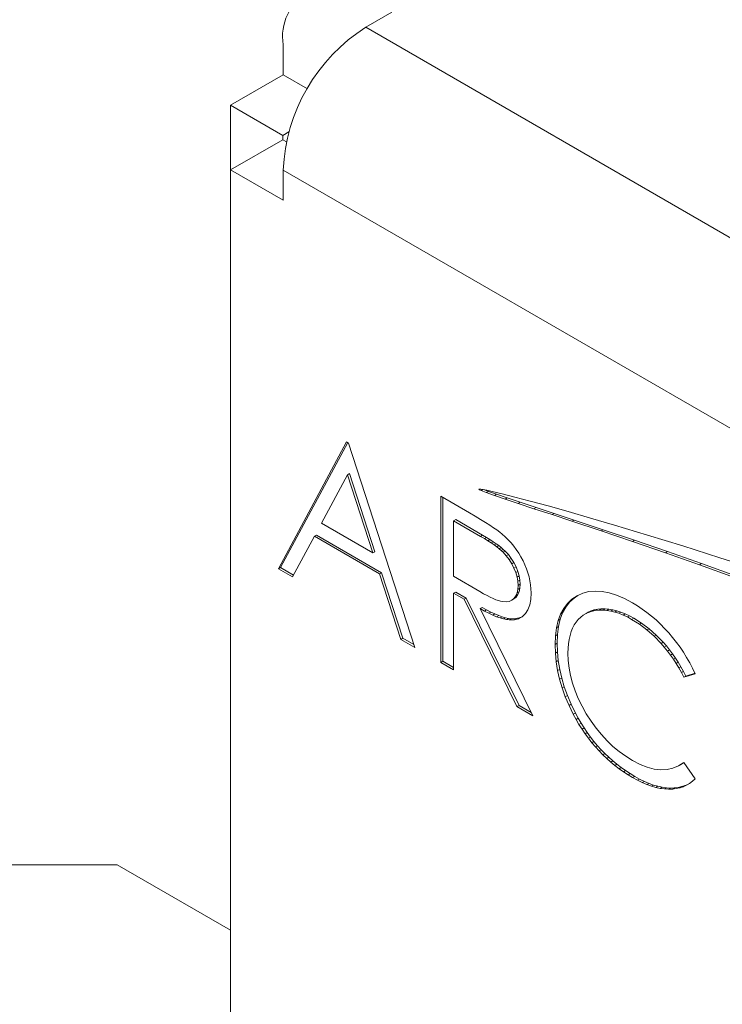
# Model space of a CAD drawing. Header units: inches. Extents: x 0.2 to 16.3, y 0.2 to 11.5.
# Tile 4 of 69: x 0.761 to 1.079, y 1.909 to 2.353. Entities that reach past the tile are written whole.
import ezdxf

# ---------------------------------------------------------------- set-up
doc = ezdxf.new("R2010")
doc.units = ezdxf.units.IN
doc.header["$MEASUREMENT"] = 0

msp = doc.modelspace()

# ---------------------------------------------------------------- linework, layer by layer
at = {"color": 7, "linetype": 'Continuous', "lineweight": 15}
for p, q in [((0.9293815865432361, 2.356474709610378), (0.9175965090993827, 2.349671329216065)), ((0.9175965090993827, 2.349671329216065), (2.705162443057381, 1.317731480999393)), ((0.8803555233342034, 2.341772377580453), (0.8803555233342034, 2.328163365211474)), ((0.8803555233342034, 2.328163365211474), (0.8565663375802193, 2.31443016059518)), ((0.8803555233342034, 2.328163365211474), (0.8912600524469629, 2.321868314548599)), ((0.8801365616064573, 2.300823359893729), (0.8565663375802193, 2.31443016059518)), ((0.8565663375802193, 2.31443016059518), (0.8565663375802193, 2.285292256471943)), ((0.8829538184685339, 2.302449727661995), (0.8801365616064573, 2.300823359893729)), ((0.880136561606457, 2.298899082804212), (0.8565663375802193, 2.285292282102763)), ((0.8801365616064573, 2.300823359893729), (0.8801365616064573, 2.298899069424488)), ((0.880136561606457, 2.298899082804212), (0.8818146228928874, 2.29793035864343)), ((0.8565663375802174, 1.732221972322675), (0.8565663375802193, 2.285292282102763)), ((0.8565663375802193, 2.285292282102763), (0.8803555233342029, 2.271559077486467)), ((0.8803555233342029, 2.285168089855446), (2.667921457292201, 1.253228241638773)), ((0.8803555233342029, 2.271559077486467), (0.8803555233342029, 2.285168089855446)), ((0.9090058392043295, 2.162461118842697), (0.8781927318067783, 2.105238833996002)), ((0.9094937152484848, 2.162179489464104), (0.879120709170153, 2.105774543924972)), ((0.9098386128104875, 2.161980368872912), (0.9090058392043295, 2.162461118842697)), ((0.9398189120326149, 2.069662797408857), (0.9098386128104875, 2.161980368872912)), ((0.9093571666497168, 2.14763790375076), (0.8975940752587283, 2.125773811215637)), ((0.9102851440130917, 2.14817361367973), (0.9093571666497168, 2.14763790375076)), ((0.9208079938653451, 2.112372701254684), (0.9093571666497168, 2.14763790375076)), ((0.9217359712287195, 2.112908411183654), (0.9102851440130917, 2.14817361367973)), ((0.9644772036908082, 2.130438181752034), (0.9514779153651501, 2.137942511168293)), ((0.9514779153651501, 2.137942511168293), (0.9514779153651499, 2.06293219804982)), ((0.9687680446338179, 2.141226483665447), (0.9686332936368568, 2.14114869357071)), ((0.9686484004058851, 2.141188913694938), (0.9686332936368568, 2.14114869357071)), ((0.9686332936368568, 2.14114869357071), (0.9686592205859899, 2.141096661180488)), ((0.9687179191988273, 2.141221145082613), (0.9686484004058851, 2.141188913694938)), ((0.9689036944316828, 2.141237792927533), (0.9686592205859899, 2.141096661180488)), ((0.9686592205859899, 2.141096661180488), (0.9688203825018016, 2.140966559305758)), ((0.968886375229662, 2.141239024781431), (0.9687179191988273, 2.141221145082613)), ((0.9692479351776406, 2.141213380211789), (0.9688203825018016, 2.140966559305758)), ((0.9688203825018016, 2.140966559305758), (0.96905133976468, 2.140834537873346)), ((0.969516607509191, 2.141194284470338), (0.968886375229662, 2.141239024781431)), ((0.9696413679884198, 2.141175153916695), (0.96905133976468, 2.140834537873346)), ((0.96905133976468, 2.140834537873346), (0.9696958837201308, 2.140532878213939)), ((0.9705169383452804, 2.141040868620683), (0.969516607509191, 2.141194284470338)), ((0.970560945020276, 2.141032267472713), (0.9696958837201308, 2.140532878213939)), ((0.9696958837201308, 2.140532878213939), (0.9720589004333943, 2.139609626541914)), ((0.9723084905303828, 2.140691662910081), (0.9705169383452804, 2.141040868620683)), ((0.9708718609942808, 2.140971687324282), (0.9729868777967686, 2.140145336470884)), ((0.9729868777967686, 2.140145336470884), (0.9720589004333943, 2.139609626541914)), ((0.9720589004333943, 2.139609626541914), (0.9756957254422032, 2.138319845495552)), ((0.9746601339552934, 2.140174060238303), (0.9723084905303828, 2.140691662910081)), ((0.9729868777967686, 2.140145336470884), (0.9766237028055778, 2.138855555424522)), ((0.9792412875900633, 2.139078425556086), (0.9746601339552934, 2.140174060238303)), ((0.9766237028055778, 2.138855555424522), (0.9756957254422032, 2.138319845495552)), ((0.9756957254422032, 2.138319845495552), (0.9805057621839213, 2.136684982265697)), ((0.9766237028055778, 2.138855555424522), (0.9814337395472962, 2.137220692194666)), ((0.9849810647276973, 2.137620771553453), (0.9792412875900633, 2.139078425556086)), ((0.9524058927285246, 2.137406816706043), (0.9524058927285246, 2.06346790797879)), ((0.9814337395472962, 2.137220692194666), (0.9805057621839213, 2.136684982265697)), ((0.9805057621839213, 2.136684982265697), (0.9863883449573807, 2.134726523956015)), ((0.9814337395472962, 2.137220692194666), (0.9873163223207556, 2.135262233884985)), ((0.9918027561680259, 2.135815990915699), (0.9849810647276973, 2.137620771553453)), ((0.9873163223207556, 2.135262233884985), (0.9863883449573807, 2.134726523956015)), ((0.9863883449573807, 2.134726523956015), (0.9935918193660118, 2.132351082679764)), ((0.9873163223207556, 2.135262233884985), (0.9945197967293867, 2.132886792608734)), ((0.9999388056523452, 2.133593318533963), (0.9918027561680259, 2.135815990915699)), ((1.009070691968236, 2.131029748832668), (0.9999388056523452, 2.133593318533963)), ((0.9670796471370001, 2.128920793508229), (0.9644772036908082, 2.130438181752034)), ((0.9694739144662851, 2.127493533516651), (0.9670796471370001, 2.128920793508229)), ((0.9945197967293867, 2.132886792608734), (0.9935918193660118, 2.132351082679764)), ((0.9935918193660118, 2.132351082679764), (1.001746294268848, 2.129668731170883)), ((0.9945197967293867, 2.132886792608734), (1.002674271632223, 2.130204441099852)), ((1.002674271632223, 2.130204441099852), (1.001746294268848, 2.129668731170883)), ((1.001746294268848, 2.129668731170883), (1.01073610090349, 2.12670411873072)), ((1.002674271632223, 2.130204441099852), (1.011664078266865, 2.12723982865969)), ((1.019112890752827, 2.128141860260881), (1.009070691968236, 2.131029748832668)), ((0.8975940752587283, 2.125773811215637), (0.9208079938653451, 2.112372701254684)), ((0.9582354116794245, 2.127419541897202), (0.9573074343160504, 2.126883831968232)), ((0.9573074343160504, 2.126883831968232), (0.9573074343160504, 2.101880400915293)), ((0.9694869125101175, 2.119852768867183), (0.9573074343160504, 2.126883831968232)), ((0.9704148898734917, 2.120388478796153), (0.9582354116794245, 2.127419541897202)), ((0.9716339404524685, 2.126156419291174), (0.9694739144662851, 2.127493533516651)), ((0.9735857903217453, 2.124924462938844), (0.9716339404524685, 2.126156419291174)), ((0.9753164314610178, 2.12377511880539), (0.9735857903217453, 2.124924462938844)), ((1.011664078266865, 2.12723982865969), (1.01073610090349, 2.12670411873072)), ((1.01073610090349, 2.12670411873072), (1.023882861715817, 2.122334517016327)), ((1.011664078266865, 2.12723982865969), (1.024810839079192, 2.122870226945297)), ((1.029979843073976, 2.124946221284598), (1.019112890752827, 2.128141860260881)), ((1.044868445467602, 2.12046007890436), (1.029979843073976, 2.124946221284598)), ((0.8953600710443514, 2.120441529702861), (0.8944320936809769, 2.119905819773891)), ((0.8953600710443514, 2.120441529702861), (0.9248068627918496, 2.103442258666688)), ((0.9704148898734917, 2.120388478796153), (0.9694869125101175, 2.119852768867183)), ((0.9721195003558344, 2.119389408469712), (0.9704148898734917, 2.120388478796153)), ((0.976825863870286, 2.12273845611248), (0.9753164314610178, 2.12377511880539)), ((0.9781270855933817, 2.121776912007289), (0.976825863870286, 2.12273845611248)), ((0.9791941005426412, 2.120920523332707), (0.9781270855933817, 2.121776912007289)), ((0.9806124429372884, 2.119665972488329), (0.9791941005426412, 2.120920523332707)), ((1.024810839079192, 2.122870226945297), (1.023882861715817, 2.122334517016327)), ((1.023882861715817, 2.122334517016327), (1.038042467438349, 2.117562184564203)), ((1.024810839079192, 2.122870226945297), (1.038970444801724, 2.118097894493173)), ((1.060778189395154, 2.115536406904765), (1.044868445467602, 2.12046007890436)), ((0.8845557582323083, 2.101565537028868), (0.8944320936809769, 2.119905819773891)), ((0.8944320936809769, 2.119905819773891), (0.923878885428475, 2.102906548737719)), ((0.9711915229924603, 2.118853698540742), (0.9694869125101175, 2.119852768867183)), ((0.9721195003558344, 2.119389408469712), (0.9711915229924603, 2.118853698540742)), ((0.9727790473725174, 2.117877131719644), (0.9711915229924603, 2.118853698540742)), ((0.973707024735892, 2.118412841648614), (0.9721195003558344, 2.119389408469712)), ((0.973707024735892, 2.118412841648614), (0.9727790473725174, 2.117877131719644)), ((0.9742364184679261, 2.116930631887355), (0.9727790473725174, 2.117877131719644)), ((0.9751643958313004, 2.117466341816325), (0.973707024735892, 2.118412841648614)), ((0.9751643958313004, 2.117466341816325), (0.9742364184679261, 2.116930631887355)), ((0.975576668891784, 2.116006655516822), (0.9742364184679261, 2.116930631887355)), ((0.9765046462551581, 2.116542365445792), (0.9751643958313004, 2.117466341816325)), ((0.9765046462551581, 2.116542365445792), (0.975576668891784, 2.116006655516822)), ((0.9767738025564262, 2.115135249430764), (0.975576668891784, 2.116006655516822)), ((0.9777017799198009, 2.115670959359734), (0.9765046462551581, 2.116542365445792)), ((0.9777017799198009, 2.115670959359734), (0.9767738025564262, 2.115135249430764)), ((0.9787817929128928, 2.114822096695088), (0.9777017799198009, 2.115670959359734)), ((0.9819656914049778, 2.118328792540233), (0.9806124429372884, 2.119665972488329)), ((0.9832539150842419, 2.116923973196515), (0.9819656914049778, 2.118328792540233)), ((0.9844640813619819, 2.115459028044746), (0.9832539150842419, 2.116923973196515)), ((1.038970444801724, 2.118097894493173), (1.038042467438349, 2.117562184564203)), ((1.038042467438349, 2.117562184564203), (1.052937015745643, 2.11244638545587)), ((1.038970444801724, 2.118097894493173), (1.053864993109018, 2.112982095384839)), ((1.077532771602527, 2.110209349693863), (1.060778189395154, 2.115536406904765)), ((0.9217359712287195, 2.112908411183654), (0.9208079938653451, 2.112372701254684)), ((0.9778538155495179, 2.114286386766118), (0.9767738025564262, 2.115135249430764)), ((0.9787817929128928, 2.114822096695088), (0.9778538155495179, 2.114286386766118)), ((0.9788037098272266, 2.113467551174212), (0.9778538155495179, 2.114286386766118)), ((0.979731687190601, 2.114003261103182), (0.9787817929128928, 2.114822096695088)), ((0.979731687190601, 2.114003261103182), (0.9788037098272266, 2.113467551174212)), ((0.9796365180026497, 2.112686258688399), (0.9788037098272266, 2.113467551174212)), ((0.9805644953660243, 2.113221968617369), (0.9796365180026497, 2.112686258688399)), ((0.9810938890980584, 2.111093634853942), (0.9796365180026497, 2.112686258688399)), ((0.9805644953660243, 2.113221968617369), (0.979731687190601, 2.114003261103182)), ((0.9820218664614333, 2.111629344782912), (0.9805644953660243, 2.113221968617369)), ((0.9820218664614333, 2.111629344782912), (0.9810938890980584, 2.111093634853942)), ((0.982395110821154, 2.109365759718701), (0.9810938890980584, 2.111093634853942)), ((0.983323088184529, 2.109901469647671), (0.9820218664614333, 2.111629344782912)), ((0.9856091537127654, 2.11391144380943), (0.9844640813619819, 2.115459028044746)), ((0.9866891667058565, 2.112296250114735), (0.9856091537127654, 2.11391144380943)), ((0.9877041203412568, 2.110613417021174), (0.9866891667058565, 2.112296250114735)), ((1.053864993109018, 2.112982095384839), (1.052937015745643, 2.11244638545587)), ((1.052937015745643, 2.11244638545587), (1.068288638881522, 2.107046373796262)), ((1.053864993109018, 2.112982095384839), (1.069216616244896, 2.107582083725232)), ((0.983323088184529, 2.109901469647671), (0.982395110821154, 2.109365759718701)), ((0.9835532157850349, 2.107510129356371), (0.982395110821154, 2.109365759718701)), ((0.9844811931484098, 2.108045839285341), (0.983323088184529, 2.109901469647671)), ((0.9844811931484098, 2.108045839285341), (0.9835532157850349, 2.107510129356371)), ((0.9845681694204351, 2.105511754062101), (0.9835532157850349, 2.107510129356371)), ((0.98549614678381, 2.10604746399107), (0.9844811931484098, 2.108045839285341)), ((0.9886410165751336, 2.108855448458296), (0.9877041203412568, 2.110613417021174)), ((0.9894998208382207, 2.107067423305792), (0.9886410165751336, 2.108855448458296)), ((0.9902415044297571, 2.105256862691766), (0.9894998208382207, 2.107067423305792)), ((1.069216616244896, 2.107582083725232), (1.068288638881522, 2.107046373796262)), ((1.068288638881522, 2.107046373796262), (1.08413619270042, 2.101304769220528)), ((1.069216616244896, 2.107582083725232), (1.085064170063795, 2.101840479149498)), ((1.094955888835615, 2.104513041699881), (1.077532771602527, 2.110209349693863)), ((0.879120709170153, 2.105774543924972), (0.8781927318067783, 2.105238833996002)), ((0.8781927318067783, 2.105238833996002), (0.8845557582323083, 2.101565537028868)), ((0.879120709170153, 2.105774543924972), (0.8849958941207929, 2.102382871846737)), ((0.9248068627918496, 2.103442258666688), (0.923878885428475, 2.102906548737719)), ((0.923878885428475, 2.102906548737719), (0.9334819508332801, 2.073321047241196)), ((0.9248068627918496, 2.103442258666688), (0.9344099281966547, 2.073856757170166)), ((0.98549614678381, 2.10604746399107), (0.9845681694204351, 2.105511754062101)), ((0.9853879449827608, 2.10349082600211), (0.9845681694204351, 2.105511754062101)), ((0.9863159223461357, 2.10402653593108), (0.9853879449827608, 2.10349082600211)), ((0.9859865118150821, 2.101507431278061), (0.9853879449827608, 2.10349082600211)), ((0.9863159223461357, 2.10402653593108), (0.98549614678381, 2.10604746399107)), ((0.986914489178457, 2.102043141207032), (0.9863159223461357, 2.10402653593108)), ((0.9908661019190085, 2.103453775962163), (0.9902415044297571, 2.105256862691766)), ((0.9913735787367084, 2.101643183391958), (0.9908661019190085, 2.103453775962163)), ((0.9573074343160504, 2.101880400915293), (0.9692006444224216, 2.094909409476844)), ((0.986914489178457, 2.102043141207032), (0.9859865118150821, 2.101507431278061)), ((0.9863378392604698, 2.099576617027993), (0.9859865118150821, 2.101507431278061)), ((0.9872658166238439, 2.100112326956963), (0.9863378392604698, 2.099576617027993)), ((0.9864549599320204, 2.097705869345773), (0.9863378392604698, 2.099576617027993)), ((0.9863378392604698, 2.095925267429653), (0.9864549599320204, 2.097705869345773)), ((0.9873829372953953, 2.098241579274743), (0.9864549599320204, 2.097705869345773)), ((0.9872658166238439, 2.100112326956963), (0.986914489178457, 2.102043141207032)), ((0.9873829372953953, 2.098241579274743), (0.9872658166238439, 2.100112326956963)), ((0.9872658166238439, 2.096460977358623), (0.9873829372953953, 2.098241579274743)), ((0.9917769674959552, 2.099817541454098), (0.9913735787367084, 2.101643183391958)), ((0.9920632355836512, 2.097999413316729), (0.9917769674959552, 2.099817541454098)), ((0.9922323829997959, 2.096158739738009), (0.9920632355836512, 2.097999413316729)), ((0.9582354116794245, 2.094722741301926), (0.9573074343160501, 2.094187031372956)), ((0.9573074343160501, 2.059566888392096), (0.9573074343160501, 2.094187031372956)), ((0.9573074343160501, 2.094187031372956), (0.962043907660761, 2.091452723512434)), ((0.9582354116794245, 2.094722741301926), (0.9629718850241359, 2.091988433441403)), ((0.9692006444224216, 2.094909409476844), (0.9708662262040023, 2.093962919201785)), ((0.9708662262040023, 2.093962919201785), (0.9724277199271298, 2.093136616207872)), ((0.9854139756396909, 2.093017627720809), (0.9859865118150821, 2.094355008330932)), ((0.986341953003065, 2.093553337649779), (0.9854139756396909, 2.093017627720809)), ((0.9855221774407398, 2.092433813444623), (0.986341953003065, 2.093553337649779)), ((0.9859865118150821, 2.094355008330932), (0.9863378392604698, 2.095925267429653)), ((0.986914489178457, 2.094890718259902), (0.9859865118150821, 2.094355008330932)), ((0.9872658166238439, 2.096460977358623), (0.9863378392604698, 2.095925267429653)), ((0.986341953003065, 2.093553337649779), (0.986914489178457, 2.094890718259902)), ((0.986914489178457, 2.094890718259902), (0.9872658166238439, 2.096460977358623)), ((0.9921282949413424, 2.091425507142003), (0.9922844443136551, 2.09432555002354)), ((0.9922844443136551, 2.09432555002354), (0.9922323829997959, 2.096158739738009)), ((1.015654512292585, 2.094207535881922), (1.013078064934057, 2.093050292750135)), ((1.018374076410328, 2.094921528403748), (1.015654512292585, 2.094207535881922)), ((1.021262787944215, 2.095177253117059), (1.018374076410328, 2.094921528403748)), ((1.024307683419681, 2.095012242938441), (1.021262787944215, 2.095177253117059)), ((1.027508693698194, 2.094396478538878), (1.024307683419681, 2.095012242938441)), ((1.03086585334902, 2.093329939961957), (1.027508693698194, 2.094396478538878)), ((1.034392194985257, 2.091820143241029), (1.03086585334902, 2.093329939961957)), ((0.9629718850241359, 2.091988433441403), (0.962043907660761, 2.091452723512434)), ((0.962043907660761, 2.091452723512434), (0.9859084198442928, 2.043055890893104)), ((0.9629718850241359, 2.091988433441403), (0.9868363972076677, 2.043591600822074)), ((0.9724277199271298, 2.093136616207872), (0.9738720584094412, 2.09240800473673)), ((0.9738720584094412, 2.09240800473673), (0.9752123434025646, 2.091784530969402)), ((0.9752123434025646, 2.091784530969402), (0.9764354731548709, 2.091273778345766)), ((0.9764354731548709, 2.091273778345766), (0.9775415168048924, 2.09087568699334)), ((0.9775415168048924, 2.09087568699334), (0.9785434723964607, 2.090582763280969)), ((0.9785434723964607, 2.090582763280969), (0.9794283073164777, 2.09040253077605)), ((0.9794283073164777, 2.09040253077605), (0.9809898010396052, 2.090312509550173)), ((0.9809898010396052, 2.090312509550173), (0.9823821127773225, 2.090515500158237)), ((0.9823821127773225, 2.090515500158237), (0.9835792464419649, 2.091056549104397)), ((0.9835792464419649, 2.091056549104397), (0.9845942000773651, 2.091898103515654)), ((0.9845072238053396, 2.091592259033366), (0.9835792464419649, 2.091056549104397)), ((0.9845072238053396, 2.091592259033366), (0.9855221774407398, 2.092433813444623)), ((0.9845942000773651, 2.091898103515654), (0.9854139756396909, 2.093017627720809)), ((0.9855221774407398, 2.092433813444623), (0.9845942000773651, 2.091898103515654)), ((0.9908400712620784, 2.086759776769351), (0.9916468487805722, 2.088908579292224)), ((0.9916468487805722, 2.088908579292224), (0.9921282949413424, 2.091425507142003)), ((1.008718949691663, 2.089616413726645), (1.007001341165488, 2.087377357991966)), ((1.009646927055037, 2.090152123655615), (1.007929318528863, 2.087913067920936)), ((1.010735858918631, 2.091502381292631), (1.008718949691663, 2.089616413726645)), ((1.009646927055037, 2.090152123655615), (1.008718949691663, 2.089616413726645)), ((1.011663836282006, 2.0920380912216), (1.009646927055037, 2.090152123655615)), ((1.013078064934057, 2.093050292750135), (1.010735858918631, 2.091502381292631)), ((1.011663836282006, 2.0920380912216), (1.010735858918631, 2.091502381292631)), ((1.013444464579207, 2.093214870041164), (1.011663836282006, 2.0920380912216)), ((1.038061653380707, 2.089882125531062), (1.034392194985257, 2.091820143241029)), ((1.04029977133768, 2.088529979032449), (1.038061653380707, 2.089882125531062)), ((0.9701806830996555, 2.0878268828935), (0.9692527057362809, 2.08729117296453)), ((0.9931172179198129, 2.038894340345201), (0.9692527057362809, 2.08729117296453)), ((0.9692527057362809, 2.08729117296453), (0.9712956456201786, 2.08615688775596)), ((0.9701806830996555, 2.0878268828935), (0.9722236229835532, 2.08669259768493)), ((0.9722236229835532, 2.08669259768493), (0.9712956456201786, 2.08615688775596)), ((0.9712956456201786, 2.08615688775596), (0.9732214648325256, 2.085165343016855)), ((0.9722236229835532, 2.08669259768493), (0.9741494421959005, 2.085701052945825)), ((0.9741494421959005, 2.085701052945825), (0.9732214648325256, 2.085165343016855)), ((0.9732214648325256, 2.085165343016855), (0.9750301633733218, 2.084316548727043)), ((0.9741494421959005, 2.085701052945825), (0.9759581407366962, 2.084852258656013)), ((0.9759581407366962, 2.084852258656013), (0.9750301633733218, 2.084316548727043)), ((0.9759581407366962, 2.084852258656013), (0.9776627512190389, 2.084138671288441)), ((0.9883026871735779, 2.083596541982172), (0.9897210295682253, 2.084971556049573)), ((0.9897210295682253, 2.084971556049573), (0.9908400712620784, 2.086759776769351)), ((1.005609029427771, 2.084800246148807), (1.004515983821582, 2.081885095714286)), ((1.006537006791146, 2.085335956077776), (1.005443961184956, 2.082420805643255)), ((1.007001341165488, 2.087377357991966), (1.005609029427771, 2.084800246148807)), ((1.006537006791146, 2.085335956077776), (1.005609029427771, 2.084800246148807)), ((1.007929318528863, 2.087913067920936), (1.006537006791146, 2.085335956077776)), ((1.007929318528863, 2.087913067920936), (1.007001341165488, 2.087377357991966)), ((1.015836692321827, 2.084305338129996), (1.017098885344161, 2.085049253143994)), ((1.017098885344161, 2.085049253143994), (1.018452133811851, 2.085650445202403)), ((1.018026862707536, 2.085584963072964), (1.017098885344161, 2.085049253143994)), ((1.018026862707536, 2.085584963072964), (1.019380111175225, 2.086186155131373)), ((1.019380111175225, 2.086186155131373), (1.018452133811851, 2.085650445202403)), ((1.018452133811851, 2.085650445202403), (1.019896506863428, 2.086108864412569)), ((1.019380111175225, 2.086186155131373), (1.020824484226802, 2.086644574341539)), ((1.020824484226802, 2.086644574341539), (1.019896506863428, 2.086108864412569)), ((1.019896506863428, 2.086108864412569), (1.021431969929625, 2.08642455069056)), ((1.020824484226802, 2.086644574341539), (1.022359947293, 2.08696026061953)), ((1.022359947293, 2.08696026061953), (1.021431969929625, 2.08642455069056)), ((1.021431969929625, 2.08642455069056), (1.023071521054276, 2.086589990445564)), ((1.022359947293, 2.08696026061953), (1.023999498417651, 2.087125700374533)), ((1.023999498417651, 2.087125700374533), (1.023071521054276, 2.086589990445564)), ((1.023071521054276, 2.086589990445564), (1.024776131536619, 2.086597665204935)), ((1.023999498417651, 2.087125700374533), (1.025704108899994, 2.087133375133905)), ((1.025704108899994, 2.087133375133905), (1.024776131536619, 2.086597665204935)), ((1.024776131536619, 2.086597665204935), (1.026506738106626, 2.086470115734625)), ((1.025704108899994, 2.087133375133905), (1.027434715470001, 2.087005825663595)), ((1.027434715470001, 2.087005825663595), (1.026506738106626, 2.086470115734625)), ((1.026506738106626, 2.086470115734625), (1.02827640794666, 2.086169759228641)), ((1.027434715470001, 2.087005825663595), (1.029204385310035, 2.08670546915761)), ((1.029204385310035, 2.08670546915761), (1.02827640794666, 2.086169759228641)), ((1.02827640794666, 2.086169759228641), (1.030098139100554, 2.085719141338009)), ((1.029204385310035, 2.08670546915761), (1.031026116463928, 2.086254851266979)), ((1.031026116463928, 2.086254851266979), (1.030098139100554, 2.085719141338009)), ((1.030098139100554, 2.085719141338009), (1.031932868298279, 2.08512578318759)), ((1.031026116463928, 2.086254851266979), (1.032860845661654, 2.08566149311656)), ((1.032860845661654, 2.08566149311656), (1.031932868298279, 2.08512578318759)), ((1.031932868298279, 2.08512578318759), (1.033819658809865, 2.084367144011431)), ((1.032860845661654, 2.08566149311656), (1.03474763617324, 2.0849028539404)), ((1.03474763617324, 2.0849028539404), (1.033819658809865, 2.084367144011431)), ((1.033819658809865, 2.084367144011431), (1.035745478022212, 2.083465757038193)), ((1.03474763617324, 2.0849028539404), (1.036673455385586, 2.084001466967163)), ((1.042485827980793, 2.087072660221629), (1.04029977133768, 2.088529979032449)), ((1.044606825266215, 2.085517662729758), (1.042485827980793, 2.087072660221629)), ((1.046675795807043, 2.083872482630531), (1.044606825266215, 2.085517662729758)), ((0.9750301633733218, 2.084316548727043), (0.9767347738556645, 2.083602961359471)), ((0.9776627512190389, 2.084138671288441), (0.9767347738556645, 2.083602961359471)), ((0.9767347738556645, 2.083602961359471), (0.9783222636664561, 2.083032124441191)), ((0.9776627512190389, 2.084138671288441), (0.9792502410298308, 2.08356783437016)), ((0.9792502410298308, 2.08356783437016), (0.9783222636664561, 2.083032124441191)), ((0.9783222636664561, 2.083032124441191), (0.9797926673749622, 2.082588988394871)), ((0.9792502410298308, 2.08356783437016), (0.9807206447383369, 2.08312469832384)), ((0.9807206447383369, 2.08312469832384), (0.9797926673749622, 2.082588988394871)), ((0.9797926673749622, 2.082588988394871), (0.9811459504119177, 2.082303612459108)), ((0.9807206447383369, 2.08312469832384), (0.9820739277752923, 2.082839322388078)), ((0.9820739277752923, 2.082839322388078), (0.9811459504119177, 2.082303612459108)), ((0.9811459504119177, 2.082303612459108), (0.982395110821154, 2.082138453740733)), ((0.9820739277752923, 2.082839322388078), (0.983323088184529, 2.082674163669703)), ((0.983323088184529, 2.082674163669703), (0.982395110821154, 2.082138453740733)), ((0.982395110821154, 2.082138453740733), (0.9846332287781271, 2.082183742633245)), ((0.983323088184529, 2.082674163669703), (0.9855612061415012, 2.082719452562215)), ((0.9855612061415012, 2.082719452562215), (0.9846332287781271, 2.082183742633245)), ((0.9846332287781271, 2.082183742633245), (0.986611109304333, 2.08266475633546)), ((0.9855612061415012, 2.082719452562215), (0.9875390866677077, 2.083200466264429)), ((0.986611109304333, 2.08266475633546), (0.9883026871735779, 2.083596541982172)), ((0.9875390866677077, 2.083200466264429), (0.986611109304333, 2.08266475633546)), ((0.9875390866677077, 2.083200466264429), (0.9883613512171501, 2.083653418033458)), ((1.004515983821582, 2.081885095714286), (1.003735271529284, 2.078624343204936)), ((1.005443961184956, 2.082420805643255), (1.004515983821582, 2.081885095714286)), ((1.005443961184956, 2.082420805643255), (1.004663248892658, 2.079160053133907)), ((1.011763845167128, 2.079864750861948), (1.012635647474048, 2.081179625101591)), ((1.012635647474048, 2.081179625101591), (1.013611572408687, 2.082359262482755)), ((1.013611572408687, 2.082359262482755), (1.014678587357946, 2.083411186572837)), ((1.014678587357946, 2.083411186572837), (1.015836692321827, 2.084305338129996)), ((1.036673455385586, 2.084001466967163), (1.035745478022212, 2.083465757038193)), ((1.035745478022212, 2.083465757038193), (1.037697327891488, 2.082399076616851)), ((1.036673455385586, 2.084001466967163), (1.038625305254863, 2.082934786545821)), ((1.038625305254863, 2.082934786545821), (1.037697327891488, 2.082399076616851)), ((1.037697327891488, 2.082399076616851), (1.041236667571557, 2.080160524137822)), ((1.038625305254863, 2.082934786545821), (1.042164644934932, 2.080696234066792)), ((1.042164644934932, 2.080696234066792), (1.041236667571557, 2.080160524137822)), ((1.041236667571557, 2.080160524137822), (1.044619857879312, 2.077606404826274)), ((1.042164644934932, 2.080696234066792), (1.045547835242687, 2.078142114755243)), ((1.04869270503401, 2.082137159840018), (1.046675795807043, 2.083872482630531)), ((1.050657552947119, 2.080281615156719), (1.04869270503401, 2.082137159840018)), ((1.052570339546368, 2.078335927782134), (1.050657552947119, 2.080281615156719)), ((1.003735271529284, 2.078624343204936), (1.003266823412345, 2.075018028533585)), ((1.00419480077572, 2.075553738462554), (1.003266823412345, 2.075018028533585)), ((1.004663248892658, 2.079160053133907), (1.003735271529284, 2.078624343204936)), ((1.00419480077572, 2.075553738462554), (1.004038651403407, 2.071601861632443)), ((1.004663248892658, 2.079160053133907), (1.00419480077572, 2.075553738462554)), ((1.009864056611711, 2.075161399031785), (1.010384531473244, 2.076859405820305)), ((1.010384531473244, 2.076859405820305), (1.011022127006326, 2.078414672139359)), ((1.011022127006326, 2.078414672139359), (1.011763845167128, 2.079864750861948)), ((1.045547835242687, 2.078142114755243), (1.044619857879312, 2.077606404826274)), ((1.044619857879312, 2.077606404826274), (1.047859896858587, 2.074744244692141)), ((1.045547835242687, 2.078142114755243), (1.048787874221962, 2.07527995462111)), ((1.054418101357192, 2.076307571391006), (1.052570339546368, 2.078335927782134)), ((1.056200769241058, 2.074196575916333), (1.054418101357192, 2.076307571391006)), ((0.9344099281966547, 2.073856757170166), (0.9334819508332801, 2.073321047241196)), ((0.9334819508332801, 2.073321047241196), (0.9398189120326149, 2.069662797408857)), ((0.9344099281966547, 2.073856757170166), (0.9393907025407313, 2.070981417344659)), ((1.003266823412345, 2.075018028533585), (1.003110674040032, 2.071066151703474)), ((1.004038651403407, 2.071601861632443), (1.003110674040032, 2.071066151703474)), ((1.003110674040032, 2.071066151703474), (1.003240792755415, 2.067144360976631)), ((1.004038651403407, 2.071601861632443), (1.00416877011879, 2.0676800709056)), ((1.008992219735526, 2.06936875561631), (1.009174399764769, 2.071427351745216)), ((1.009174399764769, 2.071427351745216), (1.009460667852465, 2.073350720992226)), ((1.009460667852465, 2.073350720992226), (1.009864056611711, 2.075161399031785)), ((1.048787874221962, 2.07527995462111), (1.047859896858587, 2.074744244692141)), ((1.047859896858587, 2.074744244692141), (1.050956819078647, 2.071559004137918)), ((1.048787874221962, 2.07527995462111), (1.051884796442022, 2.072094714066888)), ((1.051884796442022, 2.072094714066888), (1.050956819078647, 2.071559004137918)), ((1.050956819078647, 2.071559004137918), (1.052440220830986, 2.06986119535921)), ((1.051884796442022, 2.072094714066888), (1.05336819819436, 2.07039690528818)), ((1.057905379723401, 2.072025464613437), (1.056200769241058, 2.074196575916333)), ((1.05953193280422, 2.069794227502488), (1.057905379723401, 2.072025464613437)), ((1.00416877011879, 2.0676800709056), (1.003240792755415, 2.067144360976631)), ((1.003240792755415, 2.067144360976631), (1.003631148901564, 2.063222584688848)), ((1.00416877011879, 2.0676800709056), (1.004559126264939, 2.063758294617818)), ((1.008940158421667, 2.067189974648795), (1.008992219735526, 2.06936875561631)), ((1.00907027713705, 2.063794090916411), (1.008940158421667, 2.067189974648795)), ((1.05336819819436, 2.07039690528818), (1.052440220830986, 2.06986119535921)), ((1.052440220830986, 2.06986119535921), (1.05387159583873, 2.068103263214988)), ((1.05336819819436, 2.07039690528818), (1.054799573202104, 2.068638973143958)), ((1.054799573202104, 2.068638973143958), (1.05387159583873, 2.068103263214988)), ((1.05387159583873, 2.068103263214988), (1.055237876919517, 2.066292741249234)), ((1.054799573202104, 2.068638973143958), (1.056165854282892, 2.066828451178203)), ((1.056165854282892, 2.066828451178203), (1.055237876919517, 2.066292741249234)), ((1.056165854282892, 2.066828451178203), (1.057493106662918, 2.064950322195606)), ((1.061067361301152, 2.067525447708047), (1.05953193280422, 2.069794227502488)), ((1.062524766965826, 2.065181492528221), (1.061067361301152, 2.067525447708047)), ((0.9524058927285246, 2.06346790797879), (0.9514779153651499, 2.06293219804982)), ((0.9514779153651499, 2.06293219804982), (0.9573074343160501, 2.059566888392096)), ((0.9524058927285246, 2.06346790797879), (0.9573074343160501, 2.060638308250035)), ((1.004559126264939, 2.063758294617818), (1.003631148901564, 2.063222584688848)), ((1.003631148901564, 2.063222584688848), (1.004268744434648, 2.05929332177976)), ((1.004559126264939, 2.063758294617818), (1.005196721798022, 2.05982903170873)), ((1.009460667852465, 2.060398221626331), (1.00907027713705, 2.063794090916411)), ((1.055237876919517, 2.066292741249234), (1.056565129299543, 2.064414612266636)), ((1.057493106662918, 2.064950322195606), (1.056565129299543, 2.064414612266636)), ((1.056565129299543, 2.064414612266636), (1.057827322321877, 2.062468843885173)), ((1.057493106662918, 2.064950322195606), (1.058755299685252, 2.063004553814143)), ((1.058755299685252, 2.063004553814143), (1.057827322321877, 2.062468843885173)), ((1.057827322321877, 2.062468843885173), (1.059037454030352, 2.060462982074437)), ((1.058755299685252, 2.063004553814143), (1.059965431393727, 2.060998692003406)), ((1.063904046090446, 2.062792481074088), (1.062524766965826, 2.065181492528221)), ((1.06519226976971, 2.060335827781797), (1.063904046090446, 2.062792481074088)), ((1.005196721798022, 2.05982903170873), (1.004268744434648, 2.05929332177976)), ((1.004268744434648, 2.05929332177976), (1.005166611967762, 2.055364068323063)), ((1.005196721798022, 2.05982903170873), (1.006094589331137, 2.055899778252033)), ((1.010098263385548, 2.056994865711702), (1.009460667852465, 2.060398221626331)), ((1.059965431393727, 2.060998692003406), (1.059037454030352, 2.060462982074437)), ((1.059037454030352, 2.060462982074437), (1.060195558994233, 2.058396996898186)), ((1.059965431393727, 2.060998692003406), (1.061123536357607, 2.058932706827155)), ((1.061123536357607, 2.058932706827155), (1.060195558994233, 2.058396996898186)), ((1.060195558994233, 2.058396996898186), (1.061301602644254, 2.056270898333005)), ((1.061123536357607, 2.058932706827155), (1.062229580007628, 2.056806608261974)), ((1.061301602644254, 2.056270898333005), (1.066402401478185, 2.057834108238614)), ((1.062229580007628, 2.056806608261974), (1.06629655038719, 2.058052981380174)), ((1.066402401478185, 2.057834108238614), (1.06519226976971, 2.060335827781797)), ((1.006094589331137, 2.055899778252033), (1.005166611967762, 2.055364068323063)), ((1.005166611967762, 2.055364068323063), (1.006324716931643, 2.051419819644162)), ((1.006094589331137, 2.055899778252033), (1.007252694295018, 2.051955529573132)), ((1.011009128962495, 2.053584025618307), (1.010098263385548, 2.056994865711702)), ((1.01216719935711, 2.050150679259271), (1.011009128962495, 2.053584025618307)), ((1.062229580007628, 2.056806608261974), (1.061301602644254, 2.056270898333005)), ((1.007252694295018, 2.051955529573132), (1.006324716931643, 2.051419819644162)), ((1.006324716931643, 2.051419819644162), (1.007743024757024, 2.047475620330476)), ((1.007252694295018, 2.051955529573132), (1.008671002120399, 2.048011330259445)), ((1.013598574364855, 2.046709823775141), (1.01216719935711, 2.050150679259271)), ((1.008671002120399, 2.048011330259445), (1.007743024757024, 2.047475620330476)), ((1.007743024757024, 2.047475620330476), (1.009421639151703, 2.043516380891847)), ((1.008671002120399, 2.048011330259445), (1.010349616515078, 2.044052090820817)), ((1.015277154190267, 2.043261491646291), (1.013598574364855, 2.046709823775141)), ((0.9868363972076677, 2.043591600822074), (0.9859084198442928, 2.043055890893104)), ((0.9859084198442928, 2.043055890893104), (0.9931172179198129, 2.038894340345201)), ((0.9868363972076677, 2.043591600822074), (0.9923787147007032, 2.040392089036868)), ((1.010349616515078, 2.044052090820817), (1.009421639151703, 2.043516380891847)), ((1.009421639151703, 2.043516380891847), (1.01134745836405, 2.039564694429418)), ((1.010349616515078, 2.044052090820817), (1.012275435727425, 2.040100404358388)), ((1.012275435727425, 2.040100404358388), (1.01134745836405, 2.039564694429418)), ((1.012275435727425, 2.040100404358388), (1.013524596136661, 2.037786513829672)), ((1.017215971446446, 2.039813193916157), (1.015277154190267, 2.043261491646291)), ((1.01134745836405, 2.039564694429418), (1.012596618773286, 2.037250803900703)), ((1.013524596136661, 2.037786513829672), (1.012596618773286, 2.037250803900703)), ((1.012596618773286, 2.037250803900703), (1.01391087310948, 2.035004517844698)), ((1.013524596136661, 2.037786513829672), (1.014838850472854, 2.035540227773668)), ((1.014838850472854, 2.035540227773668), (1.01391087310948, 2.035004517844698)), ((1.014838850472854, 2.035540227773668), (1.016205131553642, 2.033369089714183)), ((1.019350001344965, 2.036462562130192), (1.017215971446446, 2.039813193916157)), ((1.0216271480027, 2.033299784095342), (1.019350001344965, 2.036462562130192)), ((1.01391087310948, 2.035004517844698), (1.015277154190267, 2.032833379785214)), ((1.016205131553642, 2.033369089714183), (1.015277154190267, 2.032833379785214)), ((1.015277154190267, 2.032833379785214), (1.016695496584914, 2.030737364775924)), ((1.016205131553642, 2.033369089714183), (1.017623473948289, 2.031273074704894)), ((1.017623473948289, 2.031273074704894), (1.016695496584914, 2.030737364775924)), ((1.017623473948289, 2.031273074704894), (1.019106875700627, 2.029244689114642)), ((1.024034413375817, 2.030362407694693), (1.0216271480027, 2.033299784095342)), ((1.016695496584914, 2.030737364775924), (1.018178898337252, 2.028708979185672)), ((1.019106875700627, 2.029244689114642), (1.018178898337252, 2.028708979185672)), ((1.018178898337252, 2.028708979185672), (1.019714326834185, 2.026740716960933)), ((1.019106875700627, 2.029244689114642), (1.020642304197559, 2.027276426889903)), ((1.020642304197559, 2.027276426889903), (1.019714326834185, 2.026740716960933)), ((1.019714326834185, 2.026740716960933), (1.021301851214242, 2.024847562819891)), ((1.020642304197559, 2.027276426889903), (1.022229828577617, 2.025383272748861)), ((1.026571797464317, 2.027620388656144), (1.024034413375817, 2.030362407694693)), ((1.029252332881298, 2.025081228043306), (1.026571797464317, 2.027620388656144)), ((1.022229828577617, 2.025383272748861), (1.021301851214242, 2.024847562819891)), ((1.021301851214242, 2.024847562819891), (1.022954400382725, 2.023022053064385)), ((1.022229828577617, 2.025383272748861), (1.0238823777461, 2.023557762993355)), ((1.0238823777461, 2.023557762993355), (1.022954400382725, 2.023022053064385)), ((1.022954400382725, 2.023022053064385), (1.024659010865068, 2.021271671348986)), ((1.0238823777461, 2.023557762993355), (1.025586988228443, 2.021807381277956)), ((1.032062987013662, 2.022752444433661), (1.029252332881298, 2.025081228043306)), ((1.035016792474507, 2.020611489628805), (1.032062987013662, 2.022752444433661)), ((1.025586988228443, 2.021807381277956), (1.024659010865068, 2.021271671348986)), ((1.024659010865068, 2.021271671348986), (1.02641568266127, 2.019596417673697)), ((1.025586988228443, 2.021807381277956), (1.027343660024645, 2.020132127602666)), ((1.027343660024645, 2.020132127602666), (1.02641568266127, 2.019596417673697)), ((1.02641568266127, 2.019596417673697), (1.028224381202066, 2.017981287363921)), ((1.027343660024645, 2.020132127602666), (1.029152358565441, 2.018516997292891)), ((1.029152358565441, 2.018516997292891), (1.028224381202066, 2.017981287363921)), ((1.028224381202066, 2.017981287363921), (1.030098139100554, 2.016448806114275)), ((1.029152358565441, 2.018516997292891), (1.031026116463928, 2.016984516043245)), ((1.03810068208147, 2.018695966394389), (1.035016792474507, 2.020611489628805)), ((1.041496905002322, 2.016930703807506), (1.03810068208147, 2.018695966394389)), ((1.061301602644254, 2.01780407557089), (1.058894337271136, 2.016263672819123)), ((1.061329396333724, 2.017763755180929), (1.059822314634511, 2.016799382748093)), ((1.066402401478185, 2.010396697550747), (1.061301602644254, 2.01780407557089)), ((1.031026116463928, 2.016984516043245), (1.030098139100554, 2.016448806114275)), ((1.030098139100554, 2.016448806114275), (1.032023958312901, 2.014976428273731)), ((1.031026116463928, 2.016984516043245), (1.032951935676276, 2.015512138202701)), ((1.032951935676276, 2.015512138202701), (1.032023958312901, 2.014976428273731)), ((1.032023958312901, 2.014976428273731), (1.034001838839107, 2.013579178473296)), ((1.032951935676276, 2.015512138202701), (1.034929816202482, 2.014114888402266)), ((1.034929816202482, 2.014114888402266), (1.034001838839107, 2.013579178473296)), ((1.034001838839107, 2.013579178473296), (1.036044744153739, 2.012234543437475)), ((1.034929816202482, 2.014114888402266), (1.036972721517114, 2.012770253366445)), ((1.044749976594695, 2.015638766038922), (1.041496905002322, 2.016930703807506)), ((1.047859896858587, 2.01482014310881), (1.044749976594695, 2.015638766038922)), ((1.050839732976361, 2.014467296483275), (1.047859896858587, 2.01482014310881)), ((1.053663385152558, 2.014595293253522), (1.050839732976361, 2.014467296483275)), ((1.056356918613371, 2.015189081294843), (1.053663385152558, 2.014595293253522)), ((1.058894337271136, 2.016263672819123), (1.056356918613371, 2.015189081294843)), ((1.059822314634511, 2.016799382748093), (1.058894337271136, 2.016263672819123)), ((1.036972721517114, 2.012770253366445), (1.036044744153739, 2.012234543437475)), ((1.036044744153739, 2.012234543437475), (1.038139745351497, 2.010980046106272)), ((1.036972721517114, 2.012770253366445), (1.039067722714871, 2.011515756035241)), ((1.039067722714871, 2.011515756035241), (1.038139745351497, 2.010980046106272)), ((1.038139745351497, 2.010980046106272), (1.04035183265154, 2.009763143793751)), ((1.039067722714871, 2.011515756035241), (1.041279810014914, 2.010298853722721)), ((1.041279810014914, 2.010298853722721), (1.04035183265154, 2.009763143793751)), ((1.04035183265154, 2.009763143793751), (1.042498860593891, 2.00871903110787)), ((1.041279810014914, 2.010298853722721), (1.043426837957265, 2.00925474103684)), ((1.043426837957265, 2.00925474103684), (1.042498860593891, 2.00871903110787)), ((1.043426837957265, 2.00925474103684), (1.045534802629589, 2.00835338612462)), ((1.063825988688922, 2.008337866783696), (1.065153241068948, 2.009299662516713)), ((1.065153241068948, 2.009299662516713), (1.066402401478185, 2.010396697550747)), ((1.042498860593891, 2.00871903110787), (1.044606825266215, 2.00781767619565)), ((1.045534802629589, 2.00835338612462), (1.044606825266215, 2.00781767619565)), ((1.044606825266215, 2.00781767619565), (1.046649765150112, 2.007089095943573)), ((1.045534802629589, 2.00835338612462), (1.047577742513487, 2.007624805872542)), ((1.047577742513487, 2.007624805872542), (1.046649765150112, 2.007089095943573)), ((1.046649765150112, 2.007089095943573), (1.048653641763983, 2.006518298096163)), ((1.047577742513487, 2.007624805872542), (1.049581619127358, 2.007054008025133)), ((1.049581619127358, 2.007054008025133), (1.048653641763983, 2.006518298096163)), ((1.048653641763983, 2.006518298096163), (1.050592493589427, 2.006105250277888)), ((1.049581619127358, 2.007054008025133), (1.051520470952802, 2.006640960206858)), ((1.051520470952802, 2.006640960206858), (1.050592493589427, 2.006105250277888)), ((1.050592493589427, 2.006105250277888), (1.052479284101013, 2.005842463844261)), ((1.051520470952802, 2.006640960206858), (1.053407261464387, 2.006378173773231)), ((1.053407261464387, 2.006378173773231), (1.052479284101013, 2.005842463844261)), ((1.052479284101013, 2.005842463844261), (1.054314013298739, 2.005744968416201)), ((1.053407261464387, 2.006378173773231), (1.055241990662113, 2.006280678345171)), ((1.055241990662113, 2.006280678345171), (1.054314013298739, 2.005744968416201)), ((1.054314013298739, 2.005744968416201), (1.056083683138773, 2.005805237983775)), ((1.055241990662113, 2.006280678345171), (1.057011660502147, 2.006340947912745)), ((1.057011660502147, 2.006340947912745), (1.056083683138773, 2.005805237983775)), ((1.056083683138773, 2.005805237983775), (1.057788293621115, 2.006008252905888)), ((1.057011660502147, 2.006340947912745), (1.05871627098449, 2.006543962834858)), ((1.05871627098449, 2.006543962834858), (1.057788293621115, 2.006008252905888)), ((1.057788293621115, 2.006008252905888), (1.059414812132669, 2.006361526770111)), ((1.05871627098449, 2.006543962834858), (1.060342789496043, 2.006897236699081)), ((1.060342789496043, 2.006897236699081), (1.059414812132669, 2.006361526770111)), ((1.059414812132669, 2.006361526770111), (1.060963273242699, 2.006880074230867)), ((1.060342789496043, 2.006897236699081), (1.061891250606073, 2.007415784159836)), ((1.060963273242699, 2.006880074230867), (1.062433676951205, 2.007533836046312)), ((1.061891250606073, 2.007415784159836), (1.060963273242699, 2.006880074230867)), ((1.061891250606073, 2.007415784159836), (1.06336034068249, 2.008068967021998)), ((1.062433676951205, 2.007533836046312), (1.063825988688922, 2.008337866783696)), ((0.8054021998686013, 1.971676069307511), (0.7488336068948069, 1.971676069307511)), ((0.8565663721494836, 1.94213962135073), (0.8054021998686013, 1.971676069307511))]:
    msp.add_line(p, q, dxfattribs=at)
for centre, radius, start, end in [((0.903058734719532, 2.345455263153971), 0.02299998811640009, 50.7966606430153, 189.2141832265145), ((0.9612103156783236, 2.281488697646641), 0.08093846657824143, 122.6054833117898, 177.3944858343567)]:
    msp.add_arc(centre, radius, start, end, dxfattribs=at)

doc.saveas('drawing.dxf')
